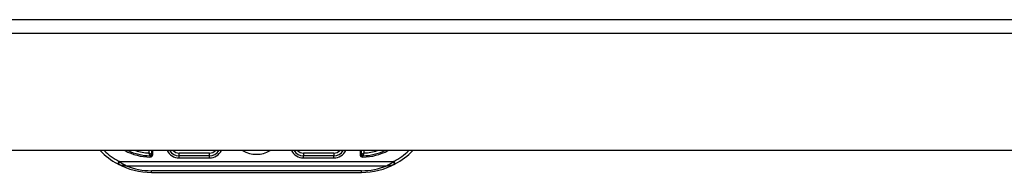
# Model space of a CAD drawing. Header units: inches. Extents: x 15 to 513, y 46 to 241.
# Tile 202 of 256: x 48.2 to 55.21, y 239.83 to 240.92. Entities that reach past the tile are written whole.
import ezdxf

# ---------------------------------------------------------------- set-up
doc = ezdxf.new("R2010")
doc.units = ezdxf.units.IN
doc.header["$MEASUREMENT"] = 0
doc.layers.add('Visible Edges(ANSI)', color=7, linetype='Continuous', lineweight=25)
doc.layers.add('Visible Tangent Edges(ANSI)', color=7, linetype='Continuous', lineweight=25)

msp = doc.modelspace()

# ---------------------------------------------------------------- linework, layer by layer
at = {"layer": 'Visible Edges(ANSI)'}
for p, q in [((15.5331, 240.916), (69.1381, 240.916)), ((69.1381, 239.982), (15.5331, 239.982)), ((49.1381, 239.982), (49.1381, 239.9545)), ((50.6342, 239.9545), (50.6342, 239.982)), ((49.5515, 239.9446), (49.3349, 239.9446)), ((50.4373, 239.9446), (50.2208, 239.9446)), ((49.1381, 239.8264), (50.6342, 239.8264))]:
    msp.add_line(p, q, dxfattribs=at)
for centre, radius, start, end in [((49.1381, 240.3333), 0.5069, 223.88303, 241.75213), ((49.1381, 240.3333), 0.3888, 244.65909, 268.51163), ((49.3349, 240.0233), 0.0787, 211.66151, 270), ((49.5515, 240.0233), 0.0787, 270, 328.33849), ((49.8861, 240.1524), 0.1969, 240.00167, 299.99833), ((50.2208, 240.0233), 0.0787, 211.66151, 270), ((50.4373, 240.0233), 0.0787, 270, 328.33849), ((50.6342, 240.3333), 0.3888, 271.48837, 295.34091), ((50.6342, 240.3333), 0.5069, 298.24787, 316.11697), ((49.1283, 239.9545), 0.00984, 268.51163, 0), ((50.644, 239.9545), 0.00984, 180, 271.48837), ((49.1381, 240.3333), 0.5069, 241.75213, 270), ((50.6342, 240.3333), 0.5069, 270, 298.24787)]:
    msp.add_arc(centre, radius, start, end, dxfattribs=at)
at = {"layer": 'Visible Tangent Edges(ANSI)'}
for p, q in [((69.1381, 240.817), (15.5331, 240.817)), ((49.1184, 239.982), (49.1184, 239.9648)), ((49.1479, 239.9545), (49.1479, 239.982)), ((50.6243, 239.982), (50.6243, 239.9545)), ((50.6538, 239.9648), (50.6538, 239.982)), ((48.8982, 239.8868), (48.9075, 239.9041)), ((48.9039, 239.8841), (48.9122, 239.9018)), ((50.8601, 239.9018), (48.9122, 239.9018)), ((49.128, 239.9447), (49.1277, 239.9348)), ((49.1479, 239.9545), (49.1381, 239.9545)), ((49.3349, 239.9446), (49.3349, 239.9642)), ((49.5515, 239.9642), (49.3349, 239.9642)), ((49.3349, 239.9288), (49.3349, 239.9446)), ((49.3349, 239.9288), (49.5515, 239.9288)), ((49.5515, 239.9446), (49.5515, 239.9642)), ((49.5515, 239.9288), (49.5515, 239.9446)), ((50.2208, 239.9642), (50.2208, 239.9446)), ((50.4373, 239.9642), (50.2208, 239.9642)), ((50.2208, 239.9288), (50.2208, 239.9446)), ((50.2208, 239.9288), (50.4373, 239.9288)), ((50.4373, 239.9642), (50.4373, 239.9446)), ((50.4373, 239.9288), (50.4373, 239.9446)), ((50.6342, 239.9545), (50.6243, 239.9545)), ((50.6445, 239.9348), (50.6443, 239.9447)), ((50.8601, 239.9018), (50.8684, 239.8841)), ((50.8647, 239.9041), (50.8741, 239.8868)), ((48.9582, 239.874), (50.814, 239.874)), ((49.1381, 239.8264), (49.1381, 239.838)), ((50.6342, 239.838), (49.1381, 239.838)), ((50.6342, 239.8264), (50.6342, 239.838))]:
    msp.add_line(p, q, dxfattribs=at)
at = {"layer": 'Visible Tangent Edges(ANSI)', "flags": 128}
for points in [[(48.9122, 239.9018), (48.912, 239.9019), (48.9118, 239.902), (48.9116, 239.9021), (48.9114, 239.9022), (48.9112, 239.9023), (48.911, 239.9024), (48.9108, 239.9025), (48.9106, 239.9026), (48.9104, 239.9027), (48.9102, 239.9027), (48.91, 239.9028), (48.9098, 239.9029), (48.9096, 239.903), (48.9094, 239.9031), (48.9092, 239.9032), (48.9091, 239.9033), (48.9089, 239.9034), (48.9087, 239.9035), (48.9085, 239.9036), (48.9083, 239.9037), (48.9081, 239.9038), (48.9079, 239.9039), (48.9077, 239.904), (48.9075, 239.9041)], [(48.9582, 239.874), (48.9563, 239.8747), (48.9543, 239.8755), (48.9524, 239.8763), (48.9504, 239.8772), (48.9485, 239.8781), (48.9465, 239.879), (48.9446, 239.8799), (48.9426, 239.8809), (48.9407, 239.8819), (48.9387, 239.883), (48.9368, 239.884), (48.9348, 239.8852), (48.9329, 239.8863), (48.931, 239.8875), (48.9291, 239.8887), (48.9272, 239.89), (48.9253, 239.8913), (48.9234, 239.8926), (48.9215, 239.894), (48.9196, 239.8954), (48.9177, 239.8969), (48.9159, 239.8985), (48.914, 239.9001), (48.9122, 239.9018)], [(49.1381, 239.9545), (49.138, 239.9546), (49.1378, 239.9547), (49.1375, 239.9548), (49.1371, 239.955), (49.1366, 239.9553), (49.136, 239.9556), (49.1353, 239.956), (49.1345, 239.9564), (49.1337, 239.9568), (49.1329, 239.9572), (49.132, 239.9577), (49.131, 239.9582), (49.1301, 239.9587), (49.1291, 239.9592), (49.1281, 239.9597), (49.127, 239.9602), (49.126, 239.9608), (49.1249, 239.9614), (49.1238, 239.9619), (49.1228, 239.9625), (49.1217, 239.963), (49.1206, 239.9636), (49.1195, 239.9642), (49.1184, 239.9648)], [(49.1184, 239.9648), (49.1189, 239.9636), (49.1194, 239.9625), (49.12, 239.9614), (49.1205, 239.9603), (49.121, 239.9592), (49.1215, 239.9581), (49.122, 239.957), (49.1225, 239.9559), (49.123, 239.9549), (49.1235, 239.9538), (49.124, 239.9528), (49.1245, 239.9518), (49.125, 239.9509), (49.1254, 239.95), (49.1258, 239.9491), (49.1262, 239.9483), (49.1266, 239.9475), (49.1269, 239.9468), (49.1272, 239.9462), (49.1275, 239.9457), (49.1277, 239.9453), (49.1279, 239.9449), (49.128, 239.9448), (49.128, 239.9447)], [(50.6538, 239.9648), (50.6528, 239.9642), (50.6517, 239.9636), (50.6506, 239.963), (50.6495, 239.9625), (50.6484, 239.9619), (50.6473, 239.9613), (50.6463, 239.9608), (50.6452, 239.9602), (50.6442, 239.9597), (50.6432, 239.9592), (50.6422, 239.9587), (50.6412, 239.9582), (50.6403, 239.9577), (50.6394, 239.9572), (50.6385, 239.9568), (50.6377, 239.9564), (50.637, 239.956), (50.6363, 239.9556), (50.6357, 239.9553), (50.6351, 239.955), (50.6347, 239.9548), (50.6344, 239.9547), (50.6342, 239.9546), (50.6342, 239.9545)], [(50.6443, 239.9447), (50.6443, 239.9447), (50.6444, 239.9449), (50.6445, 239.9453), (50.6447, 239.9457), (50.645, 239.9462), (50.6453, 239.9468), (50.6457, 239.9475), (50.646, 239.9483), (50.6464, 239.9491), (50.6469, 239.95), (50.6473, 239.9509), (50.6478, 239.9519), (50.6482, 239.9528), (50.6487, 239.9539), (50.6492, 239.9549), (50.6497, 239.9559), (50.6502, 239.957), (50.6507, 239.9581), (50.6513, 239.9592), (50.6518, 239.9603), (50.6523, 239.9614), (50.6528, 239.9625), (50.6533, 239.9636), (50.6538, 239.9648)], [(50.8601, 239.9018), (50.8582, 239.9001), (50.8564, 239.8985), (50.8545, 239.8969), (50.8527, 239.8954), (50.8508, 239.894), (50.8489, 239.8926), (50.847, 239.8913), (50.8451, 239.89), (50.8432, 239.8887), (50.8413, 239.8875), (50.8393, 239.8863), (50.8374, 239.8852), (50.8355, 239.884), (50.8335, 239.883), (50.8316, 239.8819), (50.8296, 239.8809), (50.8277, 239.8799), (50.8257, 239.879), (50.8238, 239.8781), (50.8218, 239.8772), (50.8199, 239.8763), (50.8179, 239.8755), (50.816, 239.8747), (50.814, 239.874)], [(50.8647, 239.9041), (50.8646, 239.904), (50.8644, 239.9039), (50.8642, 239.9038), (50.864, 239.9037), (50.8638, 239.9036), (50.8636, 239.9035), (50.8634, 239.9034), (50.8632, 239.9033), (50.863, 239.9032), (50.8628, 239.9031), (50.8626, 239.903), (50.8624, 239.9029), (50.8622, 239.9028), (50.862, 239.9027), (50.8618, 239.9027), (50.8616, 239.9026), (50.8615, 239.9025), (50.8613, 239.9024), (50.8611, 239.9023), (50.8609, 239.9022), (50.8607, 239.9021), (50.8605, 239.902), (50.8603, 239.9019), (50.8601, 239.9018)], [(48.8982, 239.8868), (48.8984, 239.8867), (48.8987, 239.8866), (48.8989, 239.8864), (48.8991, 239.8863), (48.8994, 239.8862), (48.8996, 239.8861), (48.8998, 239.886), (48.9001, 239.8858), (48.9003, 239.8857), (48.9005, 239.8856), (48.9008, 239.8855), (48.901, 239.8854), (48.9012, 239.8853), (48.9015, 239.8851), (48.9017, 239.885), (48.902, 239.8849), (48.9022, 239.8848), (48.9024, 239.8847), (48.9027, 239.8846), (48.9029, 239.8845), (48.9031, 239.8844), (48.9034, 239.8843), (48.9036, 239.8842), (48.9039, 239.8841)], [(48.9039, 239.8841), (48.9061, 239.8831), (48.9084, 239.8823), (48.9106, 239.8815), (48.9129, 239.8807), (48.9151, 239.88), (48.9174, 239.8794), (48.9197, 239.8788), (48.922, 239.8782), (48.9243, 239.8777), (48.9265, 239.8773), (48.9288, 239.8768), (48.9311, 239.8764), (48.9334, 239.8761), (48.9357, 239.8757), (48.9379, 239.8754), (48.9402, 239.8752), (48.9425, 239.8749), (48.9448, 239.8747), (48.947, 239.8745), (48.9493, 239.8744), (48.9515, 239.8742), (48.9538, 239.8741), (48.956, 239.874), (48.9582, 239.874)], [(50.814, 239.874), (50.8163, 239.874), (50.8185, 239.8741), (50.8207, 239.8742), (50.823, 239.8744), (50.8252, 239.8745), (50.8275, 239.8747), (50.8298, 239.8749), (50.832, 239.8752), (50.8343, 239.8754), (50.8366, 239.8757), (50.8389, 239.8761), (50.8411, 239.8764), (50.8434, 239.8768), (50.8457, 239.8773), (50.848, 239.8777), (50.8503, 239.8782), (50.8526, 239.8788), (50.8548, 239.8794), (50.8571, 239.88), (50.8594, 239.8807), (50.8616, 239.8815), (50.8639, 239.8823), (50.8661, 239.8831), (50.8684, 239.8841)], [(50.8684, 239.8841), (50.8686, 239.8842), (50.8689, 239.8843), (50.8691, 239.8844), (50.8693, 239.8845), (50.8696, 239.8846), (50.8698, 239.8847), (50.8701, 239.8848), (50.8703, 239.8849), (50.8705, 239.885), (50.8708, 239.8851), (50.871, 239.8853), (50.8713, 239.8854), (50.8715, 239.8855), (50.8717, 239.8856), (50.872, 239.8857), (50.8722, 239.8858), (50.8724, 239.886), (50.8727, 239.8861), (50.8729, 239.8862), (50.8731, 239.8863), (50.8734, 239.8864), (50.8736, 239.8866), (50.8738, 239.8867), (50.8741, 239.8868)]]:
    msp.add_lwpolyline(points, dxfattribs=at)
at = {"layer": 'Visible Tangent Edges(ANSI)'}
for centre, radius, start, end in [((49.1381, 240.3333), 0.4872, 226.15331, 241.75213), ((49.1381, 240.3333), 0.3986, 241.8192, 268.51163), ((49.1381, 240.3333), 0.3691, 252.17177, 266.94277), ((49.3349, 240.0233), 0.0945, 205.93917, 270), ((49.3349, 240.0233), 0.0591, 224.41631, 270), ((49.5515, 240.0233), 0.0591, 270, 315.58369), ((49.5515, 240.0233), 0.0945, 270, 334.06083), ((50.2208, 240.0233), 0.0945, 205.93917, 270), ((50.2208, 240.0233), 0.0591, 224.41631, 270), ((50.4373, 240.0233), 0.0591, 270, 315.58369), ((50.4373, 240.0233), 0.0945, 270, 334.06083), ((50.6342, 240.3333), 0.3986, 271.48837, 298.1808), ((50.6342, 240.3333), 0.3691, 273.05723, 287.82823), ((50.6342, 240.3333), 0.4872, 298.24787, 313.84669), ((49.1283, 239.9545), 0.0197, 268.51163, 0), ((50.644, 239.9545), 0.0197, 180, 271.48837), ((49.1381, 240.3055), 0.4675, 247.3707, 270), ((50.6342, 240.3055), 0.4675, 270, 292.6293)]:
    msp.add_arc(centre, radius, start, end, dxfattribs=at)

doc.saveas('drawing.dxf')
